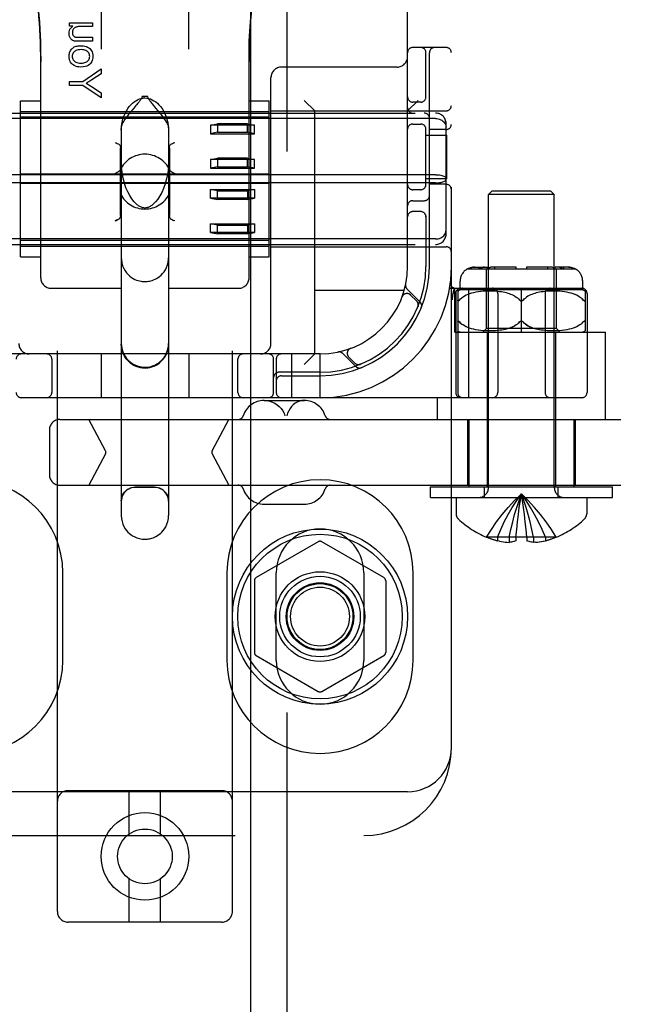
# Model space of a CAD drawing. Header units: inches. Extents: x 0 to 291, y 0 to 188.
# Tile 49 of 94: x 61.45 to 63.19, y 93.47 to 96.29. Entities that reach past the tile are written whole.
import ezdxf

# ---------------------------------------------------------------- set-up
doc = ezdxf.new("R2010")
doc.units = ezdxf.units.IN
doc.header["$LTSCALE"] = 16.01262
doc.header["$MEASUREMENT"] = 0
doc.linetypes.add('HIDDEN', pattern=[0.2, 0.1, -0.1])
doc.layers.add('DEFAULT_2', color=8, linetype='HIDDEN')
doc.layers.add('SLAVE_DOOR_ASSEMBLY', color=7, linetype='CONTINUOUS')

msp = doc.modelspace()

# ---------------------------------------------------------------- linework, layer by layer
at = {"layer": 'DEFAULT_2', "color": 8, "linetype": 'HIDDEN'}
for p, q in [((61.5604, 93.7394), (61.5604, 99.2399)), ((62.0604, 93.7394), (62.0604, 99.2399)), ((62.6854, 94.2066), (62.6854, 99.2066)), ((62.5604, 95.5816), (62.5604, 97.8316)), ((61.6859, 96.377), (61.6859, 96.2017)), ((61.9349, 96.377), (61.9349, 96.2017)), ((61.5952, 96.2674), (61.5952, 96.2773)), ((61.5952, 96.2773), (61.6604, 96.2773)), ((61.6047, 96.2674), (61.5952, 96.2674)), ((61.6604, 96.2662), (61.6254, 96.2662)), ((61.6604, 96.2773), (61.6604, 96.2662)), ((61.5129, 95.5492), (61.5129, 96.2312)), ((61.6242, 96.2355), (61.6604, 96.2355)), ((61.6604, 96.2355), (61.6604, 96.2244)), ((62.1079, 95.5492), (62.1079, 96.2312)), ((61.6604, 96.2244), (61.62, 96.2244)), ((62.6704, 96.2066), (62.5754, 96.2066)), ((62.6129, 96.0624), (62.6129, 96.1916)), ((62.6229, 95.5816), (62.6229, 96.1916)), ((62.5304, 96.1506), (62.2004, 96.1506)), ((61.6333, 96.1096), (61.6852, 96.1455)), ((61.6852, 96.1316), (61.6587, 96.1142)), ((61.6852, 96.1455), (61.6852, 96.1316)), ((62.1704, 95.3616), (62.1704, 96.1206)), ((61.5952, 96.0976), (61.5952, 96.1096)), ((61.5952, 96.1096), (61.6333, 96.1096)), ((61.6333, 96.0976), (61.5952, 96.0976)), ((61.6852, 96.063), (61.6333, 96.0976)), ((61.658, 96.0952), (61.6852, 96.0774)), ((61.6852, 96.0774), (61.6852, 96.063)), ((61.8022, 96.0669), (61.8104, 96.067)), ((61.8186, 96.0669), (61.8022, 96.0669)), ((61.8186, 96.0669), (61.8104, 96.067)), ((61.4554, 95.6089), (61.4554, 96.0544)), ((61.4554, 96.0544), (61.5129, 96.0544)), ((61.8427, 96.0327), (61.8318, 96.0457)), ((62.1079, 96.0544), (62.1654, 96.0544)), ((62.1654, 95.6089), (62.1654, 96.0544)), ((62.2954, 96.0256), (62.2654, 96.0556)), ((62.5604, 96.0256), (62.5904, 96.0556)), ((62.5979, 96.0504), (62.5754, 96.0504)), ((60.9804, 96.0191), (62.6404, 96.0191)), ((61.4554, 96.0241), (62.1654, 96.0241)), ((62.1654, 96.0075), (61.4554, 96.0075)), ((61.7784, 96.0332), (61.7737, 96.0276)), ((62.1704, 96.0256), (62.6704, 96.0256)), ((62.2954, 95.3316), (62.2954, 96.0256)), ((62.6404, 96.0035), (60.9804, 96.0035)), ((61.7429, 95.9796), (61.7429, 94.87)), ((61.8779, 95.9796), (61.8779, 94.87)), ((61.9979, 95.9848), (62.0179, 95.9888)), ((61.9979, 95.9848), (61.9979, 95.9602)), ((62.1229, 95.9848), (61.9979, 95.9848)), ((62.0179, 95.9888), (62.0179, 95.9643)), ((62.1029, 95.9888), (62.0179, 95.9888)), ((62.1029, 95.9643), (62.1029, 95.9888)), ((62.1029, 95.9888), (62.1229, 95.9848)), ((62.1229, 95.9602), (62.1229, 95.9848)), ((62.5754, 95.9879), (62.5979, 95.9879)), ((62.6704, 95.6742), (62.6704, 95.989)), ((62.0179, 95.9643), (61.9979, 95.9602)), ((61.9979, 95.9602), (62.1229, 95.9602)), ((62.0179, 95.9643), (62.1029, 95.9643)), ((62.1229, 95.9602), (62.1029, 95.9643)), ((62.6129, 95.8124), (62.6129, 95.9758)), ((62.6129, 95.9566), (62.6724, 95.9566)), ((62.6704, 95.9722), (62.6229, 95.9722)), ((62.6724, 95.8316), (62.6724, 95.9566)), ((61.7404, 95.7266), (61.7404, 95.9203)), ((61.8804, 95.9203), (61.8804, 95.7266)), ((61.9979, 95.8865), (62.0179, 95.8905)), ((61.9979, 95.8865), (61.9979, 95.8619)), ((62.1229, 95.8865), (61.9979, 95.8865)), ((62.0179, 95.866), (61.9979, 95.8619)), ((62.0179, 95.8905), (62.0179, 95.866)), ((62.1029, 95.8905), (62.0179, 95.8905)), ((62.0179, 95.866), (62.1029, 95.866)), ((62.1029, 95.866), (62.1029, 95.8905)), ((62.1029, 95.8905), (62.1229, 95.8865)), ((62.1229, 95.8619), (62.1029, 95.866)), ((62.1229, 95.8619), (62.1229, 95.8865)), ((62.6404, 95.8433), (60.9804, 95.8433)), ((62.1654, 95.845), (61.4554, 95.845)), ((61.9979, 95.8619), (62.1229, 95.8619)), ((62.6404, 95.8199), (60.9804, 95.8199)), ((62.1654, 95.8182), (61.4554, 95.8182)), ((62.6724, 95.8316), (62.6129, 95.8316)), ((62.6704, 95.816), (62.6229, 95.816)), ((61.9979, 95.7767), (61.9979, 95.8013)), ((62.0179, 95.7973), (61.9979, 95.8013)), ((61.9979, 95.8013), (62.1229, 95.8013)), ((62.0179, 95.7727), (62.0179, 95.7973)), ((62.0179, 95.7973), (62.1029, 95.7973)), ((62.1229, 95.8013), (62.1029, 95.7973)), ((62.1029, 95.7973), (62.1029, 95.7727)), ((62.1229, 95.8013), (62.1229, 95.7767)), ((62.5979, 95.8004), (62.5754, 95.8004)), ((62.8014, 95.7966), (62.7914, 95.7866)), ((62.7914, 94.9498), (62.7914, 95.7866)), ((62.9794, 95.7866), (62.7914, 95.7866)), ((62.9694, 95.7966), (62.8014, 95.7966)), ((62.9694, 95.7966), (62.9794, 95.7866)), ((62.9794, 94.9498), (62.9794, 95.7866)), ((61.9979, 95.7767), (62.0179, 95.7727)), ((62.1229, 95.7767), (61.9979, 95.7767)), ((62.1029, 95.7727), (62.0179, 95.7727)), ((62.1029, 95.7727), (62.1229, 95.7767)), ((62.5754, 95.7691), (62.6079, 95.7691)), ((62.5979, 95.7379), (62.5754, 95.7379)), ((62.6129, 95.7258), (62.6129, 95.5816)), ((61.887, 95.7156), (61.8848, 95.7167)), ((61.8954, 95.7113), (61.8924, 95.7129)), ((61.9979, 95.6784), (61.9979, 95.703)), ((62.0179, 95.699), (61.9979, 95.703)), ((61.9979, 95.703), (62.1229, 95.703)), ((62.0179, 95.6744), (62.0179, 95.699)), ((62.0179, 95.699), (62.1029, 95.699)), ((62.1229, 95.703), (62.1029, 95.699)), ((62.1029, 95.699), (62.1029, 95.6744)), ((62.1229, 95.703), (62.1229, 95.6784)), ((61.9979, 95.6784), (62.0179, 95.6744)), ((62.1229, 95.6784), (61.9979, 95.6784)), ((62.1029, 95.6744), (62.0179, 95.6744)), ((62.1029, 95.6744), (62.1229, 95.6784)), ((62.6404, 95.6598), (60.9804, 95.6598)), ((60.9804, 95.6441), (62.6404, 95.6441)), ((62.1654, 95.6558), (61.4554, 95.6558)), ((61.4554, 95.6391), (62.1654, 95.6391)), ((62.1704, 95.6376), (62.6704, 95.6376)), ((61.4554, 95.6089), (61.5129, 95.6089)), ((62.1079, 95.6089), (62.1654, 95.6089)), ((62.731, 95.5741), (63.0397, 95.5741)), ((62.7512, 95.5791), (62.7888, 95.5791)), ((62.7638, 95.5741), (62.7638, 95.5791)), ((62.7728, 95.5778), (62.7746, 95.5784)), ((62.7854, 95.4041), (62.7854, 95.5741)), ((62.7888, 95.5741), (62.7888, 95.5791)), ((62.8704, 95.5791), (62.8011, 95.5791)), ((62.81, 95.5741), (62.81, 95.5791)), ((62.8704, 95.5741), (62.8704, 95.5791)), ((62.9004, 95.5791), (62.9004, 95.5741)), ((62.9696, 95.5791), (62.9004, 95.5791)), ((62.9607, 95.5741), (62.9607, 95.5791)), ((62.9819, 95.5741), (62.9819, 95.5791)), ((63.0195, 95.5791), (62.9819, 95.5791)), ((62.9854, 95.4041), (62.9854, 95.5741)), ((63.0069, 95.5741), (63.0069, 95.5791)), ((62.7104, 95.5141), (62.7104, 95.5391)), ((63.0604, 95.5141), (63.0604, 95.5391)), ((61.5429, 95.5191), (61.7429, 95.5191)), ((61.8779, 95.5191), (62.0779, 95.5191)), ((62.5507, 95.5126), (62.2954, 95.5126)), ((62.5965, 95.4793), (62.5589, 95.5169)), ((62.6801, 95.5191), (63.0579, 95.5191)), ((62.6907, 95.505), (62.6906, 95.5045)), ((62.6907, 95.505), (62.694, 95.5195)), ((62.6954, 95.3941), (62.6954, 95.5191)), ((62.6979, 95.5041), (62.6979, 95.2216)), ((62.7035, 95.511), (62.7035, 95.2216)), ((63.0604, 95.5141), (62.7104, 95.5141)), ((62.7323, 95.5011), (62.7273, 95.4989)), ((62.7376, 95.5031), (62.7322, 95.5011)), ((62.7356, 95.2066), (62.7356, 95.5191)), ((62.7432, 95.5049), (62.7374, 95.503)), ((62.7492, 95.5064), (62.743, 95.5048)), ((62.7556, 95.5077), (62.749, 95.5064)), ((62.7624, 95.5089), (62.7554, 95.5077)), ((62.7694, 95.5097), (62.7621, 95.5088)), ((62.7766, 95.5104), (62.7691, 95.5097)), ((62.7839, 95.5108), (62.7764, 95.5104)), ((62.7911, 95.511), (62.7837, 95.5108)), ((62.7981, 95.511), (62.7909, 95.511)), ((62.8049, 95.5108), (62.7979, 95.511)), ((62.8113, 95.5104), (62.8047, 95.5108)), ((62.8174, 95.5099), (62.8112, 95.5105)), ((62.8232, 95.5093), (62.8173, 95.51)), ((62.8179, 95.5041), (62.8179, 95.2216)), ((62.8286, 95.5085), (62.8231, 95.5093)), ((62.8337, 95.5077), (62.8285, 95.5086)), ((62.8384, 95.5067), (62.8336, 95.5077)), ((62.8429, 95.5056), (62.8383, 95.5067)), ((62.8472, 95.5044), (62.8428, 95.5056)), ((62.8513, 95.5031), (62.8471, 95.5044)), ((62.8553, 95.5016), (62.8512, 95.5031)), ((62.8592, 95.5), (62.8552, 95.5017)), ((62.863, 95.4982), (62.8591, 95.5)), ((62.8854, 95.3941), (62.8854, 95.5191)), ((62.9116, 95.5), (62.9077, 95.4982)), ((62.9155, 95.5017), (62.9116, 95.5)), ((62.9195, 95.5031), (62.9155, 95.5016)), ((62.9236, 95.5044), (62.9195, 95.5031)), ((62.9279, 95.5056), (62.9236, 95.5044)), ((62.9324, 95.5067), (62.9279, 95.5056)), ((62.9371, 95.5077), (62.9323, 95.5067)), ((62.9422, 95.5086), (62.9371, 95.5077)), ((62.9476, 95.5093), (62.9421, 95.5085)), ((62.9534, 95.51), (62.9475, 95.5093)), ((62.9529, 95.5041), (62.9529, 95.2216)), ((62.9595, 95.5105), (62.9533, 95.5099)), ((62.966, 95.5108), (62.9594, 95.5104)), ((62.9728, 95.511), (62.9659, 95.5108)), ((62.9799, 95.511), (62.9726, 95.511)), ((62.9871, 95.5108), (62.9797, 95.511)), ((62.9944, 95.5104), (62.9869, 95.5108)), ((63.0016, 95.5097), (62.9942, 95.5104)), ((63.0086, 95.5088), (63.0014, 95.5097)), ((63.0153, 95.5077), (63.0084, 95.5089)), ((63.0217, 95.5064), (63.0151, 95.5077)), ((63.0277, 95.5048), (63.0215, 95.5064)), ((63.0333, 95.503), (63.0275, 95.5049)), ((63.0385, 95.5011), (63.0332, 95.5031)), ((63.0434, 95.4989), (63.0384, 95.5011)), ((63.0672, 95.511), (63.0672, 95.3972)), ((63.0729, 95.5041), (63.0729, 95.2216)), ((62.5446, 95.4942), (62.5447, 95.4945)), ((62.5448, 95.4948), (62.5447, 95.4945)), ((62.5866, 95.4822), (62.5692, 95.4995)), ((62.7079, 95.4848), (62.7085, 95.4854)), ((62.7187, 95.494), (62.7149, 95.4913)), ((62.7229, 95.4966), (62.7187, 95.494)), ((62.7274, 95.4989), (62.7228, 95.4965)), ((62.8668, 95.4961), (62.863, 95.4982)), ((62.8935, 95.4885), (62.8904, 95.4854)), ((62.9039, 95.4961), (62.9003, 95.4938)), ((62.9077, 95.4982), (62.9039, 95.4961)), ((63.0479, 95.4965), (63.0433, 95.4989)), ((63.052, 95.494), (63.0478, 95.4966)), ((63.0622, 95.4854), (63.0592, 95.4884)), ((62.5899, 95.466), (62.5905, 95.4674)), ((62.7062, 95.4249), (62.7067, 95.4245)), ((62.7115, 95.4198), (62.7085, 95.4228)), ((62.8828, 95.4247), (62.8822, 95.4243)), ((62.8886, 95.4243), (62.8879, 95.4247)), ((63.0558, 95.4169), (63.052, 95.4142)), ((63.0635, 95.424), (63.064, 95.4245)), ((62.6954, 95.3941), (63.1254, 95.3941)), ((62.723, 95.4116), (62.7187, 95.4142)), ((62.7275, 95.4093), (62.7229, 95.4117)), ((62.7324, 95.4071), (62.7274, 95.4093)), ((62.7376, 95.4051), (62.7323, 95.4071)), ((62.7433, 95.4033), (62.7375, 95.4052)), ((62.7493, 95.4018), (62.7431, 95.4034)), ((62.7557, 95.4005), (62.7491, 95.4018)), ((62.7625, 95.3994), (62.7555, 95.4005)), ((62.7696, 95.3985), (62.7623, 95.3994)), ((62.7769, 95.3978), (62.7693, 95.3985)), ((62.7754, 95.3941), (62.7854, 95.4041)), ((62.7842, 95.3974), (62.7766, 95.3979)), ((62.7915, 95.3972), (62.784, 95.3974)), ((62.9854, 95.4041), (62.7854, 95.4041)), ((62.7879, 95.3941), (62.7879, 94.9516)), ((62.7985, 95.3973), (62.7912, 95.3972)), ((62.8053, 95.3975), (62.7983, 95.3972)), ((62.8118, 95.3978), (62.8051, 95.3974)), ((62.8179, 95.3983), (62.8116, 95.3978)), ((62.8237, 95.399), (62.8178, 95.3983)), ((62.8291, 95.3998), (62.8236, 95.399)), ((62.8341, 95.4006), (62.829, 95.3997)), ((62.8388, 95.4016), (62.834, 95.4006)), ((62.8433, 95.4027), (62.8388, 95.4016)), ((62.8475, 95.4039), (62.8432, 95.4027)), ((62.8516, 95.4052), (62.8475, 95.4039)), ((62.9275, 95.4027), (62.9232, 95.4039)), ((62.932, 95.4016), (62.9275, 95.4027)), ((62.9367, 95.4006), (62.9319, 95.4016)), ((62.9418, 95.3997), (62.9366, 95.4006)), ((62.9472, 95.399), (62.9417, 95.3998)), ((62.953, 95.3983), (62.947, 95.399)), ((62.9591, 95.3978), (62.9528, 95.3983)), ((62.9656, 95.3974), (62.9589, 95.3978)), ((62.9724, 95.3972), (62.9654, 95.3975)), ((62.9795, 95.3972), (62.9722, 95.3973)), ((62.9868, 95.3974), (62.9793, 95.3972)), ((62.9829, 95.3941), (62.9829, 94.9516)), ((62.9954, 95.3941), (62.9854, 95.4041)), ((62.9941, 95.3979), (62.9865, 95.3974)), ((63.0014, 95.3985), (62.9939, 95.3978)), ((63.0085, 95.3994), (63.0012, 95.3985)), ((63.0152, 95.4005), (63.0082, 95.3994)), ((63.0216, 95.4018), (63.015, 95.4005)), ((63.0276, 95.4034), (63.0214, 95.4018)), ((63.0332, 95.4052), (63.0274, 95.4033)), ((63.0385, 95.4071), (63.0331, 95.4051)), ((63.0433, 95.4093), (63.0384, 95.4071)), ((63.0478, 95.4117), (63.0433, 95.4093)), ((63.052, 95.4142), (63.0478, 95.4116)), ((63.1254, 95.1446), (63.1254, 95.3941)), ((62.3104, 95.3316), (61.3104, 95.3316)), ((61.6854, 95.3316), (61.6854, 95.2066)), ((61.9354, 95.3316), (61.9354, 95.2066)), ((62.2304, 95.2066), (62.2304, 95.3316)), ((62.2954, 95.3316), (62.2654, 95.3016)), ((62.3104, 95.2066), (62.3104, 95.3316)), ((62.3751, 95.333), (62.4127, 95.2954)), ((62.3975, 95.3473), (62.3919, 95.3453)), ((62.3974, 95.3473), (62.3978, 95.3474)), ((61.5447, 95.3166), (61.5447, 95.2216)), ((62.076, 95.2216), (62.076, 95.3166)), ((62.1779, 95.2216), (62.1779, 95.3166)), ((62.1854, 95.3166), (62.1854, 95.2216)), ((62.3925, 95.3227), (62.4098, 95.3054)), ((62.3104, 95.2791), (62.1929, 95.2791)), ((62.4246, 95.3015), (62.4259, 95.3021)), ((62.4259, 95.3021), (62.426, 95.3021)), ((62.4259, 95.3021), (62.4259, 95.3021)), ((62.2004, 95.2691), (62.3104, 95.2691)), ((63.0579, 95.2066), (60.5629, 95.2066)), ((62.151, 95.1986), (62.2657, 95.1986)), ((62.6454, 95.1446), (62.6454, 95.2066)), ((61.5678, 95.1446), (65.0264, 95.1446)), ((61.698, 95.0553), (61.6505, 95.1446)), ((62.0026, 95.0553), (62.0501, 95.1446)), ((62.7319, 95.1446), (62.7319, 94.9566)), ((62.7354, 95.1446), (62.7354, 94.9516)), ((63.0354, 95.1446), (63.0354, 94.9516)), ((63.0389, 95.1446), (63.0389, 94.9566)), ((61.5378, 95.1146), (61.5378, 94.9866)), ((61.698, 95.0459), (61.6505, 94.9566)), ((62.0026, 95.0459), (62.0501, 94.9566)), ((61.5678, 94.9566), (65.0264, 94.9566)), ((61.8379, 94.9507), (61.7829, 94.9507)), ((62.6254, 94.9216), (62.6254, 94.9516)), ((62.6254, 94.9516), (63.1454, 94.9516)), ((62.7804, 94.9216), (62.7804, 94.9516)), ((62.9904, 94.9216), (62.9904, 94.9516)), ((63.1454, 94.9216), (63.1454, 94.9516)), ((62.6254, 94.9216), (63.1454, 94.9216)), ((62.6989, 94.9216), (62.6989, 94.8751)), ((62.8912, 94.8934), (62.8884, 94.9131)), ((63.0719, 94.9216), (63.0719, 94.8751)), ((62.151, 94.9026), (62.2657, 94.9026)), ((62.8939, 94.8729), (62.8912, 94.8934)), ((62.8964, 94.852), (62.8939, 94.8731)), ((62.8699, 94.8083), (62.872, 94.8307)), ((62.8987, 94.8304), (62.8964, 94.8522)), ((62.9009, 94.8083), (62.8987, 94.8307)), ((62.7861, 94.8087), (62.7859, 94.8083)), ((62.7871, 94.8083), (62.7861, 94.8087)), ((62.8699, 94.8083), (62.7871, 94.8083)), ((62.8169, 94.8083), (62.8169, 94.7982)), ((62.8228, 94.7969), (62.8169, 94.7982)), ((62.8226, 94.797), (62.8287, 94.7958)), ((62.8505, 94.8083), (62.8505, 94.7933)), ((62.8699, 94.8083), (62.8699, 94.8087)), ((62.8699, 94.8083), (62.8699, 94.7982)), ((62.9008, 94.8087), (62.9009, 94.8083)), ((62.9009, 94.8083), (62.9009, 94.7982)), ((62.9837, 94.8083), (62.9009, 94.8083)), ((62.9203, 94.8083), (62.9203, 94.7933)), ((62.9421, 94.7958), (62.9482, 94.797)), ((62.9479, 94.7969), (62.9539, 94.7982)), ((62.9539, 94.8083), (62.9539, 94.7982)), ((62.9846, 94.8087), (62.9837, 94.8083)), ((62.9846, 94.8087), (62.9849, 94.8083)), ((62.3054, 94.7952), (62.1279, 94.6928)), ((62.4929, 94.6928), (62.3154, 94.7952)), ((62.8283, 94.7959), (62.8343, 94.7949)), ((62.8339, 94.795), (62.8398, 94.7942)), ((62.8395, 94.7943), (62.8452, 94.7937)), ((62.845, 94.7937), (62.8505, 94.7933)), ((62.9257, 94.7937), (62.9203, 94.7933)), ((62.9255, 94.7937), (62.9313, 94.7943)), ((62.9309, 94.7942), (62.9368, 94.795)), ((62.9364, 94.7949), (62.9425, 94.7959)), ((61.576, 94.4566), (61.576, 94.7066)), ((62.0447, 94.7066), (62.0447, 94.4566)), ((62.1854, 94.4566), (62.1854, 94.7066)), ((62.4354, 94.7066), (62.4354, 94.4566)), ((62.576, 94.4566), (62.576, 94.7066)), ((62.1229, 94.6841), (62.1229, 94.4791)), ((62.4979, 94.6841), (62.4979, 94.4791)), ((62.1279, 94.4705), (62.3054, 94.368)), ((62.3154, 94.368), (62.4929, 94.4705)), ((62.5604, 94.0816), (61.0604, 94.0816)), ((62.0304, 94.0844), (61.5904, 94.0844)), ((61.7654, 93.9607), (61.7654, 94.0844)), ((61.8554, 93.9607), (61.8554, 94.0844)), ((60.4666, 93.9566), (62.4354, 93.9566)), ((61.7654, 93.7094), (61.7654, 93.8332)), ((61.8554, 93.7094), (61.8554, 93.8332)), ((62.0304, 93.7094), (61.5904, 93.7094))]:
    msp.add_line(p, q, dxfattribs=at)
for points in [[(61.5129, 96.166), (61.5128, 96.1839), (61.5125, 96.2028), (61.5119, 96.2213), (61.5112, 96.2396), (61.5103, 96.2581), (61.5092, 96.2765), (61.5079, 96.295), (61.5064, 96.3135), (61.5047, 96.3321), (61.5028, 96.3512), (61.5005, 96.371), (61.4979, 96.3915)], [(61.4979, 96.3913), (61.5021, 96.357), (61.506, 96.318), (61.5091, 96.2789), (61.5112, 96.2396), (61.5125, 96.2002), (61.5129, 96.166)], [(62.1229, 96.3915), (62.1206, 96.3736), (62.1185, 96.3557), (62.1166, 96.3378), (62.1149, 96.32), (62.1134, 96.3022), (62.112, 96.2843), (62.1109, 96.2661), (62.1099, 96.2475), (62.109, 96.2282), (62.1084, 96.2081), (62.108, 96.1869), (62.1079, 96.1662)], [(62.1079, 96.1662), (62.1082, 96.2006), (62.1095, 96.2399), (62.1117, 96.2792), (62.1147, 96.3183), (62.1187, 96.3573), (62.1229, 96.3913)], [(61.5937, 96.2467), (61.594, 96.251), (61.5949, 96.2549), (61.5964, 96.2584), (61.5985, 96.2615), (61.6013, 96.2646), (61.6047, 96.2674)], [(61.6127, 96.2644), (61.6112, 96.2637), (61.6099, 96.2629), (61.6088, 96.262), (61.6077, 96.2609), (61.6067, 96.2597), (61.6057, 96.2582)], [(61.6254, 96.2662), (61.6226, 96.2662), (61.62, 96.266), (61.6178, 96.2657), (61.6158, 96.2654), (61.6141, 96.2649), (61.6127, 96.2644)], [(61.5959, 96.2359), (61.5952, 96.2375), (61.5947, 96.2392), (61.5943, 96.241), (61.5939, 96.2428), (61.5938, 96.2447), (61.5937, 96.2467)], [(61.6014, 96.2285), (61.6004, 96.2293), (61.5995, 96.2302), (61.5985, 96.2314), (61.5976, 96.2327), (61.5967, 96.2342), (61.5959, 96.2359)], [(61.6057, 96.2582), (61.6049, 96.2568), (61.6043, 96.2553), (61.6038, 96.2538), (61.6035, 96.2522), (61.6033, 96.2506), (61.6032, 96.2489)], [(61.6032, 96.2489), (61.6033, 96.2472), (61.6035, 96.2456), (61.6039, 96.2441), (61.6043, 96.2428), (61.6049, 96.2416), (61.6056, 96.2405)], [(61.6056, 96.2405), (61.6065, 96.2395), (61.6075, 96.2386), (61.6086, 96.2378), (61.6097, 96.2371), (61.6111, 96.2366), (61.6125, 96.2361)], [(61.6125, 96.2361), (61.6136, 96.2359), (61.615, 96.2358), (61.6167, 96.2356), (61.6188, 96.2355), (61.6213, 96.2355), (61.6242, 96.2355)], [(61.5977, 96.1969), (61.5991, 96.1992), (61.6007, 96.2014), (61.6025, 96.2033), (61.6044, 96.205), (61.6065, 96.2065), (61.6088, 96.2079)], [(61.6096, 96.225), (61.6079, 96.2254), (61.6064, 96.2259), (61.605, 96.2265), (61.6037, 96.2271), (61.6025, 96.2277), (61.6014, 96.2285)], [(61.6088, 96.2079), (61.6111, 96.209), (61.6138, 96.2099), (61.6168, 96.2106), (61.6203, 96.2112), (61.6243, 96.2116), (61.6287, 96.2117)], [(61.62, 96.2244), (61.6176, 96.2244), (61.6155, 96.2245), (61.6137, 96.2246), (61.6121, 96.2247), (61.6107, 96.2248), (61.6096, 96.225)], [(61.6287, 96.2117), (61.6342, 96.2114), (61.639, 96.2106), (61.6432, 96.2093), (61.6468, 96.2076), (61.6501, 96.2056), (61.653, 96.2032)], [(61.653, 96.2032), (61.6556, 96.2002), (61.6578, 96.197), (61.6595, 96.1937), (61.6608, 96.19), (61.6615, 96.1858), (61.6618, 96.1812)], [(61.5937, 96.1812), (61.5938, 96.184), (61.5941, 96.1868), (61.5947, 96.1894), (61.5955, 96.192), (61.5965, 96.1945), (61.5977, 96.1969)], [(61.6024, 96.159), (61.5998, 96.1619), (61.5977, 96.165), (61.596, 96.1684), (61.5948, 96.1722), (61.594, 96.1765), (61.5937, 96.1812)], [(61.609, 96.1949), (61.6071, 96.1929), (61.6055, 96.1908), (61.6043, 96.1887), (61.6035, 96.1864), (61.603, 96.1839), (61.6028, 96.1812)], [(61.6028, 96.1812), (61.603, 96.1784), (61.6035, 96.1759), (61.6043, 96.1736), (61.6055, 96.1714), (61.607, 96.1694), (61.609, 96.1674)], [(61.6281, 96.2003), (61.6236, 96.2001), (61.6196, 96.1996), (61.6162, 96.1988), (61.6134, 96.1977), (61.611, 96.1964), (61.609, 96.1949)], [(61.6464, 96.1948), (61.6444, 96.1964), (61.6421, 96.1977), (61.6393, 96.1988), (61.6361, 96.1996), (61.6324, 96.2001), (61.6281, 96.2003)], [(61.6527, 96.1812), (61.6525, 96.1839), (61.652, 96.1863), (61.6511, 96.1886), (61.65, 96.1908), (61.6484, 96.1928), (61.6464, 96.1948)], [(61.6465, 96.1674), (61.6484, 96.1694), (61.65, 96.1715), (61.6511, 96.1736), (61.652, 96.1759), (61.6525, 96.1784), (61.6527, 96.1812)], [(61.6618, 96.1812), (61.6616, 96.1771), (61.6609, 96.1732), (61.6599, 96.1698), (61.6585, 96.1666), (61.6567, 96.1635), (61.6546, 96.1607)], [(61.6278, 96.1506), (61.6219, 96.151), (61.6167, 96.1517), (61.6123, 96.153), (61.6085, 96.1547), (61.6052, 96.1567), (61.6024, 96.159)], [(61.609, 96.1674), (61.6109, 96.1659), (61.6133, 96.1646), (61.6161, 96.1635), (61.6194, 96.1627), (61.6233, 96.1622), (61.6278, 96.162)], [(61.6278, 96.162), (61.6322, 96.1622), (61.6361, 96.1627), (61.6393, 96.1635), (61.6421, 96.1646), (61.6445, 96.1659), (61.6465, 96.1674)], [(61.6546, 96.1607), (61.6518, 96.1579), (61.6484, 96.1555), (61.6444, 96.1535), (61.6398, 96.152), (61.6342, 96.151), (61.6278, 96.1506)], [(61.6587, 96.1142), (61.6557, 96.1122), (61.6529, 96.1104), (61.6502, 96.1088), (61.6476, 96.1072), (61.6451, 96.1057), (61.6428, 96.1043)], [(61.6428, 96.1043), (61.6454, 96.1029), (61.6479, 96.1014), (61.6505, 96.0999), (61.653, 96.0983), (61.6555, 96.0968), (61.658, 96.0952)], [(61.7429, 95.9702), (61.7436, 95.9818), (61.7451, 95.9924), (61.7475, 96.002), (61.7504, 96.0107), (61.7538, 96.0185), (61.7575, 96.0256), (61.7615, 96.032), (61.7657, 96.0377), (61.7701, 96.0428), (61.7747, 96.0473), (61.7795, 96.0513), (61.7845, 96.0546), (61.7896, 96.0574), (61.7948, 96.0596), (61.8001, 96.0611), (61.8053, 96.062), (61.8104, 96.0623), (61.8155, 96.062), (61.8207, 96.0611), (61.8259, 96.0596), (61.8311, 96.0574), (61.8362, 96.0546), (61.8412, 96.0513), (61.846, 96.0473), (61.8506, 96.0428), (61.8551, 96.0377), (61.8593, 96.032), (61.8633, 96.0256), (61.867, 96.0185), (61.8703, 96.0107), (61.8733, 96.002), (61.8756, 95.9924), (61.8771, 95.9818), (61.8779, 95.9702)], [(61.8022, 96.0669), (61.8019, 96.0649), (61.8014, 96.063), (61.8005, 96.0612), (61.7994, 96.0593), (61.7982, 96.0574), (61.7969, 96.0556), (61.7954, 96.0537), (61.7938, 96.0517), (61.7922, 96.0497), (61.7905, 96.0476)], [(61.8318, 96.0457), (61.8299, 96.048), (61.828, 96.0503), (61.8263, 96.0525), (61.8246, 96.0546), (61.8231, 96.0566), (61.8217, 96.0586), (61.8205, 96.0606), (61.8195, 96.0626), (61.8189, 96.0647), (61.8186, 96.0669)], [(61.7905, 96.0476), (61.7867, 96.0431), (61.7848, 96.0408), (61.7784, 96.0332)], [(61.7737, 96.0276), (61.7713, 96.0246), (61.7687, 96.0215), (61.7662, 96.0182), (61.7635, 96.0148), (61.7608, 96.0113), (61.7581, 96.0076), (61.7553, 96.0038), (61.7526, 95.9999), (61.75, 95.9959), (61.7477, 95.9921), (61.7457, 95.9884), (61.7442, 95.985), (61.7432, 95.982), (61.7429, 95.9796)], [(61.8779, 95.9796), (61.8775, 95.9821), (61.8765, 95.9852), (61.8748, 95.9888), (61.8727, 95.9927), (61.8702, 95.9968), (61.8674, 96.0009), (61.8645, 96.0051), (61.8616, 96.0091), (61.8587, 96.0129), (61.8558, 96.0166), (61.853, 96.0202), (61.8503, 96.0235), (61.8477, 96.0267), (61.8427, 96.0327)], [(62.6404, 96.0035), (62.6442, 96.0033), (62.648, 96.0027), (62.6516, 96.0017), (62.6551, 96.0003), (62.6584, 95.9986), (62.6613, 95.9966), (62.664, 95.9942), (62.6662, 95.9915), (62.668, 95.9886), (62.6693, 95.9855), (62.6701, 95.9823), (62.6704, 95.979)], [(61.7254, 95.9356), (61.7284, 95.9341), (61.7312, 95.9327), (61.7338, 95.9314), (61.736, 95.9302)], [(61.736, 95.9302), (61.7373, 95.9292), (61.7384, 95.928), (61.7393, 95.9264), (61.7399, 95.9246), (61.7403, 95.9226), (61.7404, 95.9203)], [(61.8804, 95.9203), (61.8805, 95.9226), (61.8808, 95.9246), (61.8815, 95.9264), (61.8823, 95.928), (61.8834, 95.9292), (61.8848, 95.9302)], [(61.8848, 95.9302), (61.887, 95.9314), (61.8896, 95.9327), (61.8924, 95.9341), (61.8954, 95.9356)], [(61.7845, 95.7608), (61.7798, 95.7656), (61.7731, 95.774), (61.7669, 95.7835), (61.7612, 95.7941), (61.7562, 95.8058), (61.7518, 95.8187), (61.748, 95.8332), (61.7451, 95.8491), (61.7433, 95.8662), (61.7429, 95.8807)], [(61.8779, 95.8807), (61.8773, 95.8651), (61.8754, 95.8472), (61.8723, 95.8313), (61.8685, 95.817), (61.8639, 95.8042), (61.8588, 95.7927), (61.8532, 95.7825), (61.8472, 95.7734), (61.8408, 95.7655), (61.8363, 95.7608)], [(61.7254, 95.8471), (61.7284, 95.8486), (61.7314, 95.8501), (61.7341, 95.8515), (61.7364, 95.853), (61.7382, 95.8547), (61.7395, 95.8566)], [(61.8812, 95.8566), (61.8825, 95.8547), (61.8843, 95.853), (61.8867, 95.8515), (61.8894, 95.8501), (61.8923, 95.8486), (61.8954, 95.8471)], [(62.6404, 95.8433), (62.6442, 95.8432), (62.648, 95.843), (62.6516, 95.8426), (62.6551, 95.842), (62.6584, 95.8413), (62.6613, 95.8404), (62.664, 95.8394), (62.6662, 95.8383), (62.668, 95.8371), (62.6693, 95.8359), (62.6701, 95.8346), (62.6704, 95.8333)], [(62.6404, 95.8199), (62.6442, 95.82), (62.648, 95.8203), (62.6516, 95.8207), (62.6551, 95.8212), (62.6584, 95.822), (62.6613, 95.8228), (62.664, 95.8238), (62.6662, 95.8249), (62.668, 95.8261), (62.6693, 95.8273), (62.6701, 95.8286), (62.6704, 95.8299)], [(61.8104, 95.7481), (61.8096, 95.7482), (61.8072, 95.7483), (61.8048, 95.7488), (61.8025, 95.7494), (61.8003, 95.7502), (61.7982, 95.7511), (61.7961, 95.7522), (61.794, 95.7534), (61.7919, 95.7547), (61.7899, 95.7562), (61.7879, 95.7577), (61.786, 95.7594), (61.7844, 95.7608)], [(61.8363, 95.7608), (61.8341, 95.7588), (61.8319, 95.757), (61.8298, 95.7554), (61.8278, 95.754), (61.8258, 95.7528), (61.8238, 95.7517), (61.8218, 95.7507), (61.8197, 95.7499), (61.8176, 95.7492), (61.8155, 95.7487), (61.8132, 95.7483), (61.811, 95.7481), (61.8104, 95.7481)], [(61.7404, 95.7266), (61.7403, 95.7244), (61.7399, 95.7224)], [(61.8808, 95.7224), (61.8805, 95.7244), (61.8804, 95.7266)], [(61.736, 95.7167), (61.7338, 95.7155), (61.7312, 95.7143), (61.7284, 95.7129), (61.7254, 95.7113)], [(61.7254, 95.7113), (61.7284, 95.7129), (61.7312, 95.7143), (61.7338, 95.7156)], [(61.736, 95.7167), (61.7373, 95.7177), (61.7384, 95.719), (61.7393, 95.7205), (61.7399, 95.7224)], [(61.8805, 95.7244), (61.8808, 95.7224), (61.8815, 95.7205), (61.8823, 95.719), (61.8834, 95.7177), (61.8848, 95.7167)], [(61.8848, 95.7167), (61.887, 95.7155), (61.8896, 95.7143), (61.8924, 95.7129)], [(62.6404, 95.6598), (62.6442, 95.66), (62.648, 95.6605), (62.6516, 95.6615), (62.6551, 95.6629), (62.6584, 95.6646), (62.6613, 95.6667), (62.664, 95.669), (62.6662, 95.6717), (62.668, 95.6746), (62.6693, 95.6777), (62.6701, 95.6809), (62.6704, 95.6842)], [(61.7429, 95.6057), (61.7431, 95.6008), (61.7443, 95.5918), (61.7467, 95.5833), (61.75, 95.5756), (61.7538, 95.5688), (61.7581, 95.563), (61.7627, 95.5579), (61.7675, 95.5536), (61.7723, 95.55), (61.7771, 95.547), (61.7819, 95.5445), (61.7865, 95.5426), (61.791, 95.541), (61.7952, 95.5399), (61.7993, 95.5391), (61.803, 95.5386), (61.8067, 95.5383), (61.8104, 95.5382)], [(61.8104, 95.5382), (61.8138, 95.5383), (61.8171, 95.5385), (61.8204, 95.539), (61.8239, 95.5396), (61.8275, 95.5404), (61.8313, 95.5415), (61.8353, 95.543), (61.8395, 95.5448), (61.8437, 95.547), (61.8481, 95.5497), (61.8525, 95.5529), (61.8568, 95.5567), (61.861, 95.5611), (61.8651, 95.5661), (61.8689, 95.572), (61.8722, 95.5786), (61.8749, 95.5859), (61.8768, 95.5938), (61.8778, 95.6021), (61.8779, 95.6057)], [(62.7317, 95.5741), (62.7339, 95.5752), (62.7362, 95.5762), (62.7386, 95.5771), (62.7411, 95.5778), (62.7437, 95.5784), (62.7463, 95.5788), (62.7488, 95.579), (62.7512, 95.5791)], [(62.7512, 95.5791), (62.7492, 95.5791), (62.7472, 95.5789), (62.7452, 95.5787), (62.7432, 95.5783), (62.7411, 95.5778), (62.7391, 95.5773), (62.7372, 95.5766), (62.7353, 95.5758), (62.7335, 95.575), (62.7317, 95.5741)], [(62.7728, 95.5778), (62.771, 95.5771), (62.7693, 95.5762), (62.7677, 95.5752), (62.7661, 95.5741)], [(62.7799, 95.5791), (62.7782, 95.579), (62.7764, 95.5788), (62.7746, 95.5784)], [(62.8011, 95.5791), (62.7997, 95.5791), (62.7983, 95.5789), (62.7969, 95.5787), (62.7954, 95.5783), (62.794, 95.5778), (62.7926, 95.5773), (62.7912, 95.5766), (62.7898, 95.5758), (62.7886, 95.575), (62.7873, 95.5741)], [(62.9768, 95.5778), (62.975, 95.5784), (62.9731, 95.5788), (62.9714, 95.579), (62.9696, 95.5791)], [(62.9768, 95.5778), (62.9785, 95.5771), (62.9803, 95.5762), (62.9819, 95.5752), (62.9834, 95.5741)], [(62.9965, 95.5783), (62.9951, 95.5787), (62.9936, 95.5789), (62.9922, 95.5791), (62.9908, 95.5791)], [(62.9965, 95.5783), (62.998, 95.5778), (62.9994, 95.5773), (63.0008, 95.5766), (63.0021, 95.5758), (63.0034, 95.575), (63.0046, 95.5741)], [(63.039, 95.5741), (63.0373, 95.575), (63.0355, 95.5758), (63.0336, 95.5766), (63.0316, 95.5773), (63.0296, 95.5778), (63.0276, 95.5783), (63.0255, 95.5787), (63.0235, 95.5789), (63.0215, 95.5791), (63.0195, 95.5791)], [(63.0195, 95.5791), (63.022, 95.579), (63.0245, 95.5788), (63.0271, 95.5784), (63.0296, 95.5778), (63.0321, 95.5771), (63.0346, 95.5762), (63.0368, 95.5752), (63.039, 95.5741)], [(62.6885, 95.4862), (62.6891, 95.4906), (62.6896, 95.4951), (62.6901, 95.4997), (62.6906, 95.5045)], [(62.7035, 95.4854), (62.7035, 95.4848), (62.7036, 95.4842), (62.7038, 95.4837), (62.704, 95.4833), (62.7042, 95.483), (62.7045, 95.4829), (62.7049, 95.4828), (62.7053, 95.4829), (62.7057, 95.4831), (62.7062, 95.4834), (62.7067, 95.4837), (62.7073, 95.4842)], [(62.7079, 95.4848), (62.7073, 95.4842), (62.7067, 95.4837), (62.7062, 95.4833), (62.7057, 95.483), (62.7052, 95.4829), (62.7048, 95.4828), (62.7045, 95.4829), (62.7042, 95.4831), (62.7039, 95.4834), (62.7037, 95.4837), (62.7036, 95.4842), (62.7035, 95.4848)], [(62.7085, 95.4854), (62.7115, 95.4884), (62.7149, 95.4913)], [(62.8668, 95.4961), (62.8705, 95.4938), (62.874, 95.4913), (62.8773, 95.4885), (62.8804, 95.4854)], [(62.8828, 95.4835), (62.8822, 95.4839), (62.8815, 95.4843), (62.881, 95.4849), (62.8804, 95.4854)], [(62.881, 95.4849), (62.8815, 95.4843), (62.8822, 95.4839), (62.8828, 95.4835), (62.8834, 95.4832), (62.8841, 95.483), (62.8847, 95.4829), (62.8854, 95.4828)], [(62.8854, 95.4828), (62.886, 95.4829), (62.8867, 95.483), (62.8873, 95.4832), (62.8879, 95.4835), (62.8886, 95.4839), (62.8892, 95.4843), (62.8898, 95.4849), (62.8904, 95.4854)], [(62.8904, 95.4854), (62.8898, 95.4849), (62.8892, 95.4843), (62.8886, 95.4839), (62.8879, 95.4835)], [(62.8904, 95.4854), (62.8935, 95.4885), (62.8967, 95.4912), (62.9002, 95.4938)], [(63.052, 95.494), (63.0558, 95.4913), (63.0592, 95.4884), (63.0622, 95.4854)], [(63.0622, 95.4854), (63.0629, 95.4848), (63.0635, 95.4842), (63.0641, 95.4837), (63.0646, 95.4833), (63.0651, 95.483), (63.0655, 95.4829), (63.0659, 95.4828), (63.0663, 95.4829), (63.0666, 95.4831), (63.0668, 95.4834), (63.067, 95.4837), (63.0671, 95.4842), (63.0672, 95.4848), (63.0672, 95.4854)], [(63.0672, 95.4848), (63.0671, 95.4842), (63.067, 95.4837), (63.0668, 95.4833), (63.0665, 95.483), (63.0662, 95.4829), (63.0659, 95.4828), (63.0655, 95.4829), (63.065, 95.4831), (63.0645, 95.4834), (63.064, 95.4837), (63.0635, 95.4842)], [(62.59, 95.4661), (62.5899, 95.4661), (62.5899, 95.466)], [(62.5909, 95.4698), (62.5909, 95.4697), (62.5908, 95.4693), (62.5908, 95.469), (62.5907, 95.4686), (62.5906, 95.4683), (62.5905, 95.468), (62.5905, 95.4677), (62.5904, 95.4674), (62.5903, 95.4671), (62.5902, 95.4668), (62.5901, 95.4666), (62.59, 95.4663), (62.59, 95.4662), (62.59, 95.4661)], [(62.7062, 95.4249), (62.7057, 95.4252), (62.7052, 95.4254), (62.7048, 95.4254), (62.7045, 95.4253), (62.7042, 95.4252), (62.7039, 95.4249), (62.7038, 95.4245), (62.7036, 95.424), (62.7035, 95.4234), (62.7035, 95.4228)], [(62.7036, 95.424), (62.7038, 95.4245), (62.704, 95.4249), (62.7042, 95.4252), (62.7045, 95.4254), (62.7049, 95.4254), (62.7053, 95.4253), (62.7057, 95.4252), (62.7062, 95.4249)], [(62.7085, 95.4228), (62.7079, 95.4234), (62.7073, 95.424), (62.7067, 95.4245)], [(62.7085, 95.4228), (62.7115, 95.4198), (62.715, 95.4169), (62.7188, 95.4142)], [(62.8804, 95.4228), (62.8773, 95.4198), (62.874, 95.417), (62.8706, 95.4145), (62.8669, 95.4122), (62.8632, 95.4101), (62.8594, 95.4083), (62.8555, 95.4067)], [(62.874, 95.417), (62.8773, 95.4198), (62.8804, 95.4228)], [(62.8804, 95.4228), (62.881, 95.4234), (62.8815, 95.4239), (62.8822, 95.4243), (62.8828, 95.4247), (62.8834, 95.425), (62.8841, 95.4252), (62.8847, 95.4254), (62.8854, 95.4254)], [(62.8815, 95.4239), (62.881, 95.4234), (62.8804, 95.4228)], [(62.8854, 95.4254), (62.886, 95.4254), (62.8867, 95.4252), (62.8873, 95.425), (62.8879, 95.4247), (62.8886, 95.4243), (62.8892, 95.4239), (62.8898, 95.4234)], [(62.8904, 95.4228), (62.8898, 95.4234), (62.8892, 95.4239)], [(62.9152, 95.4067), (62.9114, 95.4083), (62.9076, 95.4101), (62.9038, 95.4122), (62.9002, 95.4145), (62.8967, 95.417), (62.8934, 95.4198), (62.8904, 95.4228)], [(62.8967, 95.417), (62.9002, 95.4145), (62.9038, 95.4122), (62.9075, 95.4101), (62.9114, 95.4083), (62.9152, 95.4067), (62.9192, 95.4052), (62.9233, 95.4039)], [(63.0558, 95.4169), (63.0592, 95.4198), (63.0622, 95.4228)], [(63.0635, 95.424), (63.0629, 95.4234), (63.0622, 95.4228)], [(63.064, 95.4245), (63.0646, 95.4249), (63.0651, 95.4252), (63.0655, 95.4254), (63.0659, 95.4254), (63.0663, 95.4253), (63.0666, 95.4252), (63.0668, 95.4249), (63.067, 95.4245), (63.0671, 95.424)], [(63.0672, 95.4228), (63.0672, 95.4234), (63.0671, 95.424), (63.067, 95.4245), (63.0668, 95.4249), (63.0665, 95.4252), (63.0662, 95.4254), (63.0659, 95.4254), (63.0655, 95.4253), (63.065, 95.4252), (63.0645, 95.4249)], [(62.8516, 95.4052), (62.8555, 95.4067), (62.8594, 95.4083), (62.8632, 95.4101), (62.8669, 95.4122)], [(61.7429, 95.3612), (61.7432, 95.3548), (61.7441, 95.3487), (61.7454, 95.3429), (61.7472, 95.3374), (61.7494, 95.3322), (61.7519, 95.3274), (61.7548, 95.3229), (61.7579, 95.3186), (61.7614, 95.3147), (61.765, 95.3111), (61.7689, 95.3078), (61.773, 95.3049), (61.7772, 95.3023), (61.7816, 95.3), (61.7861, 95.2981), (61.7907, 95.2965), (61.7956, 95.2952), (61.8006, 95.2943), (61.8055, 95.2937), (61.8104, 95.2936)], [(61.8104, 95.2936), (61.8152, 95.2937), (61.8199, 95.2942), (61.8244, 95.295), (61.8287, 95.2961), (61.8324, 95.2973), (61.8358, 95.2986), (61.8389, 95.2999), (61.8418, 95.3014), (61.8445, 95.3029), (61.8471, 95.3045), (61.8496, 95.3062), (61.852, 95.308), (61.8542, 95.3098), (61.8563, 95.3117), (61.8583, 95.3136), (61.8601, 95.3155), (61.8619, 95.3175), (61.8635, 95.3195), (61.8651, 95.3216), (61.8666, 95.3238), (61.868, 95.326), (61.8694, 95.3284), (61.8707, 95.331), (61.872, 95.3336), (61.8732, 95.3365), (61.8743, 95.3395), (61.8753, 95.3427), (61.8761, 95.3461), (61.8769, 95.3496), (61.8774, 95.3533), (61.8777, 95.3572), (61.8779, 95.3612)], [(61.8104, 95.2916), (61.8016, 95.2922), (61.7929, 95.2939), (61.7845, 95.2968), (61.7766, 95.3007), (61.7693, 95.3056), (61.7626, 95.3114), (61.7568, 95.318), (61.7519, 95.3254), (61.748, 95.3333), (61.7452, 95.3417), (61.7434, 95.3503), (61.7429, 95.3591)], [(61.8104, 95.2916), (61.8192, 95.2922), (61.8278, 95.2939), (61.8362, 95.2968), (61.8441, 95.3007), (61.8515, 95.3056), (61.8581, 95.3114), (61.8639, 95.318), (61.8688, 95.3254), (61.8727, 95.3333), (61.8756, 95.3417), (61.8773, 95.3503), (61.8779, 95.3591)], [(62.4259, 95.3021), (62.4259, 95.302), (62.4258, 95.302), (62.4256, 95.3019), (62.4254, 95.3019), (62.4253, 95.3018), (62.4251, 95.3017), (62.4248, 95.3017), (62.4246, 95.3016), (62.4244, 95.3015), (62.4242, 95.3015), (62.4239, 95.3014), (62.4237, 95.3014), (62.4235, 95.3013), (62.4232, 95.3013), (62.423, 95.3012), (62.4227, 95.3012), (62.4225, 95.3011), (62.4222, 95.3011), (62.4221, 95.3011)], [(62.1521, 95.1986), (62.1598, 95.1981), (62.1674, 95.1966), (62.1747, 95.1942), (62.1817, 95.1908), (62.1882, 95.1866), (62.1941, 95.1815), (62.1994, 95.1757), (62.2039, 95.1693), (62.2076, 95.1624), (62.2104, 95.1551)], [(62.2647, 95.1986), (62.2582, 95.1981), (62.2518, 95.1966), (62.2456, 95.1942), (62.2397, 95.1908), (62.2342, 95.1866), (62.2292, 95.1815), (62.2248, 95.1757), (62.2209, 95.1693), (62.2178, 95.1624), (62.2154, 95.1551)], [(61.7429, 94.9118), (61.7433, 94.9176), (61.7445, 94.9231), (61.7465, 94.9282), (61.7491, 94.933), (61.7522, 94.9373), (61.7559, 94.941), (61.7599, 94.9442), (61.7642, 94.9468), (61.7688, 94.9488), (61.7734, 94.9503), (61.7781, 94.9511), (61.7829, 94.9513)], [(61.7829, 94.9507), (61.7777, 94.9503), (61.7725, 94.9493), (61.7676, 94.9476), (61.7629, 94.9453), (61.7585, 94.9424), (61.7546, 94.939), (61.7511, 94.935), (61.7482, 94.9307), (61.7459, 94.926), (61.7442, 94.921), (61.7432, 94.9159), (61.7429, 94.9107)], [(61.8379, 94.9513), (61.8426, 94.9511), (61.8473, 94.9503), (61.852, 94.9488), (61.8565, 94.9468), (61.8608, 94.9442), (61.8649, 94.941), (61.8685, 94.9373), (61.8717, 94.933), (61.8743, 94.9282), (61.8762, 94.9231), (61.8775, 94.9176), (61.8779, 94.9118)], [(61.8779, 94.9107), (61.8775, 94.9159), (61.8765, 94.921), (61.8748, 94.926), (61.8725, 94.9307), (61.8696, 94.935), (61.8661, 94.939), (61.8622, 94.9424), (61.8579, 94.9453), (61.8532, 94.9476), (61.8482, 94.9493), (61.8431, 94.9503), (61.8379, 94.9507)], [(62.7861, 94.8087), (62.7998, 94.8307), (62.8146, 94.8522), (62.8306, 94.8731), (62.8477, 94.8934), (62.866, 94.9131), (62.8854, 94.9323)], [(62.8169, 94.8083), (62.8263, 94.8304), (62.8365, 94.852), (62.8476, 94.8729), (62.8594, 94.8933), (62.872, 94.9131), (62.8854, 94.9323)], [(62.8505, 94.8083), (62.8553, 94.8304), (62.8605, 94.852), (62.8661, 94.8729), (62.8721, 94.8933), (62.8786, 94.9131), (62.8854, 94.9323)], [(62.872, 94.8304), (62.8744, 94.8522), (62.8768, 94.8731), (62.8795, 94.8934), (62.8824, 94.9131), (62.8854, 94.9323)], [(62.8743, 94.852), (62.8768, 94.8729), (62.8795, 94.8933), (62.8823, 94.9131), (62.8854, 94.9323)], [(62.9539, 94.8083), (62.9444, 94.8304), (62.9342, 94.852), (62.9232, 94.8729), (62.9114, 94.8933), (62.8988, 94.9131), (62.8854, 94.9323)], [(62.9203, 94.8083), (62.9155, 94.8304), (62.9102, 94.852), (62.9046, 94.8729), (62.8986, 94.8933), (62.8922, 94.9131), (62.8854, 94.9323)], [(62.8913, 94.8933), (62.8884, 94.9131), (62.8854, 94.9323)], [(62.9846, 94.8087), (62.9709, 94.8307), (62.9561, 94.8522), (62.9401, 94.8731), (62.923, 94.8934), (62.9048, 94.9131), (62.8854, 94.9323)], [(61.7429, 94.87), (61.7435, 94.8612), (61.7451, 94.8529), (61.7476, 94.8453), (61.7507, 94.8384), (61.7543, 94.8325), (61.7581, 94.8274), (61.7621, 94.8229), (61.7663, 94.8189), (61.7706, 94.8155), (61.7751, 94.8125), (61.7794, 94.8101), (61.7836, 94.8081), (61.7877, 94.8065), (61.7916, 94.8052), (61.7954, 94.8042), (61.7989, 94.8035), (61.8023, 94.803), (61.8055, 94.8027), (61.8085, 94.8026), (61.8115, 94.8025), (61.8144, 94.8026), (61.8174, 94.8029), (61.8204, 94.8033), (61.8236, 94.8038), (61.8269, 94.8046), (61.8304, 94.8056), (61.8341, 94.8068), (61.838, 94.8084), (61.842, 94.8104), (61.8462, 94.8128), (61.8504, 94.8157), (61.8547, 94.8191), (61.8587, 94.8229), (61.8627, 94.8274), (61.8664, 94.8324), (61.87, 94.8383), (61.8731, 94.8452), (61.8757, 94.8529), (61.8773, 94.8612), (61.8779, 94.87)], [(62.8699, 94.7982), (62.8667, 94.797), (62.8634, 94.7959), (62.8602, 94.795), (62.8569, 94.7943), (62.8537, 94.7937), (62.8505, 94.7933)], [(62.9008, 94.8087), (62.8957, 94.8084), (62.8905, 94.8083), (62.8854, 94.8083), (62.8802, 94.8083), (62.8751, 94.8084), (62.8699, 94.8087)], [(62.9203, 94.7933), (62.917, 94.7937), (62.9138, 94.7943), (62.9106, 94.795), (62.9073, 94.7959), (62.9041, 94.797), (62.9009, 94.7982)]]:
    msp.add_lwpolyline(points, dxfattribs=at)
for centre, radius in [((62.3104, 94.5816), 0.25), ((62.3104, 94.5816), 0.235), ((62.3104, 94.5816), 0.128), ((62.3104, 94.5816), 0.115), ((62.3104, 94.5816), 0.0965), ((62.3104, 94.5816), 0.095), ((62.3104, 94.5816), 0.094), ((62.3104, 94.5816), 0.084), ((61.8104, 93.8969), 0.125), ((61.8104, 93.8969), 0.078)]:
    msp.add_circle(centre, radius, dxfattribs=at)
for centre, radius, start, end in [((62.5754, 96.1916), 0.015, 90, 180), ((62.5979, 96.1916), 0.015, 0, 90), ((62.6379, 96.1916), 0.015, 90, 180), ((62.6704, 96.1916), 0.015, 0, 90), ((62.5304, 96.1806), 0.03, 270, 360), ((62.2004, 96.1206), 0.03, 90, 180), ((62.5754, 96.0654), 0.015, 180, 270), ((62.5979, 96.0654), 0.015, 270, 0), ((62.5754, 96.0341), 0.015, 180, 270), ((62.6704, 96.0406), 0.015, 270, 360), ((62.6079, 96.0041), 0.015, 0, 90), ((62.6404, 95.9891), 0.03, 0, 90), ((62.5754, 95.9729), 0.015, 90, 180), ((62.5979, 95.9729), 0.015, 0, 90), ((62.6704, 95.9872), 0.015, 270, 360), ((61.8104, 95.8235), 0.0782, 25.0474, 154.9526), ((62.5754, 95.8154), 0.015, 180, 270), ((62.5979, 95.8154), 0.015, 270, 360), ((62.6704, 95.801), 0.015, 0, 90), ((61.8104, 95.8235), 0.0782, 206.6531, 333.346), ((62.6079, 95.7841), 0.015, 270, 360), ((62.5754, 95.7541), 0.015, 90, 180), ((62.5754, 95.7229), 0.015, 90, 180), ((62.5979, 95.7229), 0.015, 0, 90), ((62.6404, 95.6741), 0.03, 270, 360), ((62.6704, 95.6226), 0.015, 0, 90), ((62.3104, 95.5816), 0.375, 270, 360), ((62.3104, 95.5816), 0.3125, 270, 360), ((62.3104, 95.5816), 0.3025, 270, 360), ((62.3104, 95.5816), 0.25, 270, 360), ((62.7504, 95.5391), 0.04, 118.955, 180), ((63.0204, 95.5391), 0.04, 0, 61.045), ((61.5429, 95.5491), 0.03, 180, 270), ((62.0779, 95.5491), 0.03, 270, 360), ((62.5692, 95.5271), 0.0145, 168.1145, 225), ((62.6975, 95.5341), 0.015, 173.0043, 270), ((62.5586, 95.4889), 0.015, 45, 159.5253), ((62.7129, 95.5041), 0.015, 90, 180), ((62.7317, 95.4578), 0.0603, 110.7484, 118.0821), ((62.7185, 95.5041), 0.015, 90, 180), ((62.8029, 95.5041), 0.015, 0, 90), ((62.9679, 95.5041), 0.015, 90, 180), ((63.0579, 95.5041), 0.015, 0, 90), ((63.039, 95.4578), 0.0603, 61.9179, 69.2516), ((62.576, 95.4716), 0.015, 337.4954, 45), ((62.5863, 95.469), 0.0145, 337.8042, 45), ((62.7317, 95.4505), 0.0603, 241.9212, 249.2516), ((63.039, 95.4505), 0.0603, 290.7484, 298.0788), ((61.4804, 95.3616), 0.03, 180, 270), ((62.1404, 95.3616), 0.03, 270, 360), ((61.4579, 95.3166), 0.015, 90, 180), ((61.5297, 95.3166), 0.015, 0, 90), ((61.8104, 95.3591), 0.0675, 180, 360), ((62.091, 95.3166), 0.015, 90, 180), ((62.1629, 95.3166), 0.015, 0, 90), ((62.2004, 95.3166), 0.015, 90, 180), ((62.3648, 95.3228), 0.0145, 45, 101.8855), ((62.4031, 95.3334), 0.015, 110.4747, 225), ((62.4204, 95.316), 0.015, 225, 292.5046), ((62.1929, 95.2641), 0.015, 90, 180), ((62.4229, 95.3057), 0.0145, 225, 292.1958), ((62.2004, 95.2541), 0.015, 90, 180), ((61.4579, 95.2216), 0.015, 180, 270), ((61.5297, 95.2216), 0.015, 270, 360), ((62.091, 95.2216), 0.015, 180, 270), ((62.1629, 95.2216), 0.015, 270, 360), ((62.2004, 95.2216), 0.015, 180, 270), ((62.7129, 95.2216), 0.015, 180, 270), ((62.7185, 95.2216), 0.015, 180, 270), ((62.8029, 95.2216), 0.015, 270, 360), ((62.9679, 95.2216), 0.015, 180, 270), ((63.0579, 95.2216), 0.015, 270, 360), ((62.1509, 95.1361), 0.0625, 90, 162.3485), ((62.2657, 95.1361), 0.0625, 17.6515, 90), ((61.5678, 95.1146), 0.03, 90, 180), ((62.0771, 95.1596), 0.015, 270, 342.3485), ((62.3396, 95.1596), 0.015, 197.6515, 270), ((61.6892, 95.0506), 0.01, 332, 28), ((62.0114, 95.0506), 0.01, 152, 208), ((61.3104, 94.7066), 0.2656, 0, 180), ((61.5678, 94.9866), 0.03, 180, 270), ((62.3104, 94.7066), 0.2656, 0, 180), ((62.0771, 94.9416), 0.015, 17.6515, 90), ((62.1509, 94.9651), 0.0625, 197.6515, 270), ((62.2657, 94.9651), 0.0625, 270, 342.3485), ((62.3396, 94.9416), 0.015, 90, 162.3485), ((62.7632, 94.9498), 0.0282, 270, 360), ((63.0076, 94.9498), 0.0282, 180, 270), ((62.7189, 94.8751), 0.02, 180, 226.4862), ((62.8854, 95.0504), 0.2618, 226.4862, 247.6643), ((62.8854, 95.0504), 0.2618, 292.3357, 313.5138), ((63.0519, 94.8751), 0.02, 313.5138, 360), ((62.3104, 94.7066), 0.125, 0, 180), ((62.8854, 95.0504), 0.2614, 247.9106, 254.8059), ((62.8854, 95.0504), 0.2614, 285.1941, 292.0894), ((62.3104, 94.7866), 0.01, 60.0037, 119.9986), ((62.1329, 94.6841), 0.01, 120.0031, 179.9988), ((62.4879, 94.6841), 0.01, 0.0034, 59.9992), ((62.1329, 94.4791), 0.01, 180.0034, 239.9992), ((62.4879, 94.4791), 0.01, 300.0031, 359.9988), ((61.3104, 94.4566), 0.2656, 180, 360), ((62.3104, 94.4566), 0.2656, 180, 360), ((62.3104, 94.4566), 0.125, 180, 360), ((62.3104, 94.3767), 0.01, 240.0037, 299.9986), ((62.4354, 94.2066), 0.25, 270, 360), ((62.5604, 94.2066), 0.125, 270, 360), ((61.5904, 94.0544), 0.03, 90, 180), ((62.0304, 94.0544), 0.03, 0, 90), ((61.5904, 93.7394), 0.03, 180, 270), ((62.0304, 93.7394), 0.03, 270, 360)]:
    msp.add_arc(centre, radius, start, end, dxfattribs=at)
msp.add_ellipse((61.8104, 94.9519), major_axis=(0.0675, 0), ratio=0.009135, start_param=4.292776, end_param=5.132002, dxfattribs=at)
at = {"layer": 'SLAVE_DOOR_ASSEMBLY', "color": 8, "linetype": 'HIDDEN'}
msp.add_line((62.2166, 86.3016), (62.2166, 107.1116), dxfattribs=at)
at = {"layer": 'SLAVE_DOOR_ASSEMBLY', "color": 3, "linetype": 'Continuous'}
msp.add_line((62.1126, 86.4566), (62.1126, 106.9566), dxfattribs=at)

doc.saveas('drawing.dxf')
